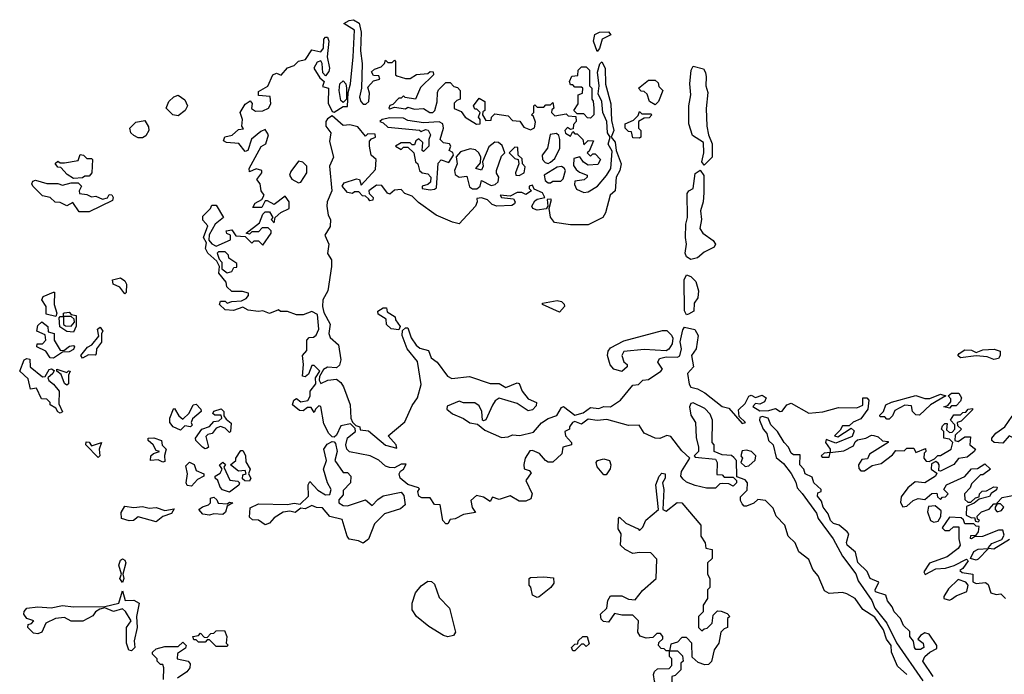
# Model space of a CAD drawing. Extents: x 2029662 to 2246637, y 225654 to 401419.
# Tile 18 of 256: x 2080413 to 2084832, y 296035 to 298972. Entities that reach past the tile are written whole.
import ezdxf

# ---------------------------------------------------------------- set-up
doc = ezdxf.new("R2010")
doc.units = 0

msp = doc.modelspace()

# ---------------------------------------------------------------- linework, layer by layer
at = {"layer": '0CON20XD'}
for points in [[(2081877.1, 297065), (2081885, 297096.2), (2081920, 297125), (2081918.3, 297138.3), (2081898.3, 297158.3), (2081855, 297150), (2081835, 297108), (2081825, 297099.2), (2081815, 297100), (2081800, 297115), (2081778.3, 297158.3), (2081765, 297237.5), (2081755, 297240), (2081740, 297225), (2081735, 297210), (2081721.7, 297231.7), (2081705, 297232.5), (2081685, 297217.5), (2081668.3, 297218.3), (2081637.5, 297245), (2081643.3, 297265), (2081655, 297272.5), (2081675, 297257.5), (2081706.7, 297263.3), (2081717, 297283), (2081717.5, 297305), (2081741.7, 297338.3), (2081740, 297365), (2081760, 297395), (2081735, 297420), (2081725, 297420), (2081708.8, 297381.2), (2081695, 297370), (2081682.5, 297372.5), (2081687.5, 297425), (2081682.5, 297465), (2081701.7, 297488.3), (2081702.5, 297535), (2081713, 297547), (2081731.7, 297548.3), (2081743, 297557), (2081756.4, 297583.6), (2081749.2, 297649.2), (2081725, 297663.3), (2081685, 297647.5), (2081655, 297647.5), (2081615, 297663.3), (2081583, 297663), (2081575, 297670), (2081535, 297653.3), (2081505, 297666.7), (2081485, 297662.5), (2081438.3, 297668.3), (2081415, 297682.5), (2081373, 297667), (2081335, 297670), (2081310, 297695), (2081315, 297710), (2081335, 297710), (2081345, 297700), (2081365, 297707.5), (2081409.3, 297710.7), (2081429.3, 297720.7), (2081440, 297735), (2081440, 297745), (2081413, 297753), (2081365, 297752.5), (2081343, 297773), (2081340, 297795), (2081307.5, 297835), (2081310, 297865), (2081298.3, 297888.3), (2081257.5, 297925), (2081247.5, 297945), (2081251.7, 297971.7), (2081237.5, 297995), (2081252.5, 298035), (2081257.5, 298047.5), (2081235, 298072.5), (2081235, 298090), (2081270, 298125), (2081275, 298140), (2081295, 298140), (2081327.5, 298085), (2081290, 298055), (2081263, 298007), (2081262.5, 297982.5), (2081276, 297966), (2081295, 297956.7), (2081360, 297985), (2081360, 298005), (2081343.6, 298013.6), (2081340, 298025), (2081365, 298030), (2081383, 298003), (2081425, 298000), (2081455, 297970), (2081465, 297980), (2081485, 297980), (2081505, 297960), (2081542.5, 298015), (2081542.5, 298025), (2081528.8, 298038.8), (2081501.2, 298038.8), (2081485, 298020), (2081455, 298020), (2081445, 298010), (2081430, 298015), (2081488.8, 298061.2), (2081505, 298100), (2081515, 298110), (2081535, 298110), (2081550, 298085), (2081542.5, 298075), (2081555, 298060), (2081560, 298085), (2081585, 298107.5), (2081622.5, 298125), (2081622.5, 298155), (2081605, 298180), (2081555, 298142.5), (2081525, 298160), (2081515, 298160), (2081500, 298130), (2081460, 298130), (2081470.7, 298149.3), (2081500, 298165), (2081510, 298185), (2081497.5, 298205), (2081492.5, 298235), (2081477.5, 298255), (2081500, 298285), (2081500, 298295), (2081475, 298302.5), (2081445, 298290), (2081443.8, 298305), (2081497, 298403), (2081517.5, 298415), (2081530, 298455), (2081515, 298480), (2081495, 298470), (2081453.8, 298436.2), (2081437.5, 298385), (2081425, 298380), (2081396.7, 298416.7), (2081340.7, 298420.7), (2081328.3, 298428.3), (2081333.8, 298446.2), (2081366.1, 298453.9), (2081395, 298480), (2081418.3, 298481.7), (2081410, 298495), (2081412.5, 298525), (2081402.5, 298555), (2081425, 298592.5), (2081447.5, 298607.5), (2081456.2, 298596.2), (2081453.8, 298573.8), (2081471.7, 298561.7), (2081505, 298562.5), (2081530, 298575), (2081540, 298595), (2081537, 298627), (2081485, 298632.5), (2081485, 298650), (2081526.7, 298673.3), (2081550, 298725), (2081565, 298732.5), (2081587, 298723), (2081615, 298756.7), (2081645, 298766.7), (2081665, 298786.7), (2081696.4, 298793.6), (2081725, 298836.7), (2081765, 298827.5), (2081776, 298844), (2081778.6, 298885), (2081785, 298894), (2081795, 298893.8), (2081801.1, 298875), (2081793.8, 298805), (2081803.3, 298755), (2081800.9, 298739.1), (2081785, 298720), (2081773.8, 298733.8), (2081771.2, 298775), (2081765, 298787.5), (2081748.3, 298781.7), (2081733.3, 298755), (2081760.7, 298710.7), (2081780, 298695), (2081771.7, 298671.7), (2081798.8, 298665), (2081797, 298597), (2081815, 298560), (2081825, 298557.5), (2081865, 298583.3), (2081885, 298582.5), (2081887.5, 298645), (2081898, 298685), (2081910, 298805), (2081916, 298925), (2081867.5, 298955), (2081891.3, 298968.7), (2081912, 298972), (2081936.7, 298956.7), (2081946.2, 298916.2), (2081943, 298833), (2081950, 298775), (2081946.7, 298665), (2081938.8, 298625), (2081944.4, 298604.4), (2081955, 298592.5), (2081967, 298593), (2081980, 298605), (2081983, 298643), (2081975, 298670), (2082001.7, 298698.3), (2082030, 298705), (2082025, 298720), (2082001.7, 298721.7), (2081991.7, 298738.3), (2082005, 298750), (2082035, 298760), (2082050, 298775), (2082055, 298790), (2082065, 298780), (2082085, 298780), (2082095, 298790), (2082100, 298785), (2082100, 298725), (2082105, 298720), (2082145, 298707.5), (2082165, 298707.5), (2082193.6, 298726.4), (2082245, 298730), (2082255, 298740), (2082268.3, 298738.3), (2082270, 298725), (2082211.7, 298668.3), (2082190, 298615), (2082143, 298623), (2082135, 298630), (2082125, 298620), (2082115, 298620), (2082088.3, 298591.7), (2082075, 298587.5), (2082070, 298575), (2082075, 298572.5), (2082095, 298580), (2082145, 298572.5), (2082155, 298580), (2082185, 298570), (2082225, 298573.3), (2082253.3, 298555), (2082267.5, 298555), (2082276.7, 298565), (2082287, 298603), (2082287.5, 298645), (2082293, 298657), (2082325, 298690), (2082345, 298690), (2082361.7, 298671.7), (2082378.3, 298668.3), (2082390, 298655), (2082390, 298615), (2082375, 298610), (2082363, 298597), (2082363, 298573), (2082395, 298560), (2082412.5, 298535), (2082463, 298503), (2082480, 298505), (2082480, 298525), (2082472.5, 298535), (2082480, 298555), (2082465, 298570), (2082455, 298570), (2082450, 298585), (2082475, 298620), (2082500, 298605), (2082500, 298565), (2082491.7, 298558.3), (2082490, 298545), (2082505, 298520), (2082528.3, 298521.7), (2082530, 298535), (2082545, 298550), (2082605, 298540), (2082625, 298520), (2082657.5, 298517.5), (2082675, 298490), (2082705, 298477.5), (2082723, 298487), (2082728.3, 298511.7), (2082718.3, 298538.3), (2082710, 298545), (2082720, 298555), (2082720, 298585), (2082725, 298590), (2082735, 298580), (2082765, 298580), (2082775, 298590), (2082795, 298590), (2082805, 298600), (2082810, 298575), (2082801.7, 298568.3), (2082800, 298555), (2082815, 298540), (2082865, 298550), (2082875, 298540), (2082908.3, 298538.3), (2082910, 298515), (2082898.3, 298501.7), (2082897.5, 298482.5), (2082885, 298480), (2082871.7, 298488.3), (2082860, 298475), (2082863, 298463), (2082885, 298450), (2082895, 298470), (2082905, 298460), (2082915, 298460), (2082940, 298435), (2082945, 298410), (2082965, 298430), (2082988.3, 298428.3), (2082968.3, 298381.7), (2082960, 298375), (2082975, 298360), (2082985, 298370), (2082995, 298370), (2083020, 298345), (2083007, 298323), (2082965, 298320), (2082943.6, 298333.6), (2082927, 298357), (2082900.7, 298349.3), (2082898.3, 298318.3), (2082910.7, 298300.7), (2082925, 298287.5), (2082960, 298275), (2082960, 298265), (2082947, 298253), (2082905, 298247.5), (2082903, 298233), (2082911.7, 298211.7), (2082945, 298196.2), (2082965, 298200), (2083005.5, 298224.5), (2083047.2, 298272.8), (2083066, 298305), (2083072.5, 298382.5), (2083053.6, 298413.6), (2083062.5, 298445), (2083051.2, 298465), (2083047.5, 298515), (2083030.8, 298555), (2083025.6, 298605.6), (2083009.3, 298639.3), (2083013.3, 298675), (2083006.1, 298736.1), (2083016.2, 298773.8), (2083025, 298782.5), (2083041.1, 298755), (2083042.3, 298682.3), (2083065.6, 298595), (2083069.3, 298519.3), (2083080, 298475), (2083067.5, 298445), (2083085, 298422.5), (2083090, 298385), (2083111.9, 298325), (2083106, 298295), (2083090, 298265), (2083086, 298205), (2083063.3, 298185), (2083042.5, 298105), (2083030, 298085), (2082965, 298052), (2082885, 298052), (2082812.9, 298062.9), (2082795.7, 298085.7), (2082790, 298125), (2082800, 298165), (2082795, 298167.5), (2082780, 298165), (2082783.8, 298135), (2082776, 298124), (2082735, 298117.8), (2082716, 298125), (2082711.4, 298135), (2082725, 298158.8), (2082735, 298166.7), (2082770, 298175), (2082760, 298195), (2082721.7, 298211.7), (2082715, 298230), (2082700, 298225), (2082700, 298215), (2082710, 298205), (2082685, 298187.5), (2082666.4, 298196.4), (2082645, 298196.7), (2082615, 298180), (2082570, 298185), (2082575, 298174.2), (2082628.6, 298168.6), (2082636, 298155), (2082634.1, 298145.9), (2082621.1, 298138.9), (2082555, 298135.5), (2082533.5, 298143.5), (2082513.3, 298163.3), (2082485, 298172.5), (2082465, 298170), (2082466.7, 298155), (2082458.8, 298135), (2082385, 298056.7), (2082355, 298063.3), (2082282.5, 298095), (2082202.5, 298152.5), (2082175, 298180), (2082141.7, 298191.7), (2082125, 298210), (2082095, 298207.5), (2082075, 298190), (2082063.3, 298193.3), (2082038.3, 298228.3), (2082015, 298230), (2081980, 298205), (2081981.7, 298191.7), (2082000, 298175), (2081998.3, 298161.7), (2081985, 298160), (2081978.3, 298168.3), (2081965, 298180), (2081951.7, 298181.7), (2081935, 298200), (2081915, 298200), (2081907.5, 298192.5), (2081885, 298197.5), (2081860, 298225), (2081869.3, 298240.7), (2081925, 298257.5), (2081937.5, 298255), (2081945, 298230), (2082010.7, 298299.3), (2082012.5, 298345), (2081990, 298365), (2081982.5, 298405), (2081983, 298427), (2081991.7, 298438.3), (2082010, 298445), (2082008.3, 298458.3), (2081975, 298460), (2081965, 298450), (2081930.7, 298490.7), (2081895, 298500), (2081865, 298497.5), (2081815, 298540), (2081795, 298527.5), (2081787.5, 298515), (2081787.5, 298495), (2081808.8, 298465), (2081803.3, 298425), (2081821.4, 298355), (2081803.8, 298315), (2081814, 298205), (2081793.3, 298155), (2081791.2, 298135), (2081797.5, 298095), (2081807.5, 298075), (2081806.7, 298045), (2081782.5, 298005), (2081800, 297965), (2081793.9, 297923.9), (2081812.5, 297895), (2081812.5, 297865), (2081796.7, 297755), (2081774.2, 297715.8), (2081772, 297685), (2081778.3, 297658.3), (2081806.1, 297606.1), (2081800, 297565), (2081806.1, 297546.1), (2081843.9, 297513.9), (2081854.4, 297445.6), (2081848.3, 297421.7), (2081835, 297410), (2081795, 297412.5), (2081777, 297403), (2081758.3, 297371.7), (2081757.5, 297355), (2081765, 297340), (2081795.8, 297354.2), (2081835, 297358.8), (2081854.2, 297344.2), (2081865.7, 297325.7)], [(2083005, 298830), (2082987.5, 298875), (2082994.3, 298905), (2083015, 298916.4), (2083055, 298918.1), (2083065.5, 298904.5), (2083026.9, 298885), (2083015, 298842.5), (2083005, 298830)], [(2082975, 298530), (2082961.7, 298531.7), (2082945, 298550), (2082915, 298550), (2082900, 298565), (2082920, 298595), (2082920, 298635), (2082938.3, 298641.7), (2082940, 298665), (2082935, 298670), (2082905, 298670), (2082895, 298680), (2082885, 298680), (2082880, 298695), (2082891.7, 298718.3), (2082918.3, 298721.7), (2082920, 298745), (2082935, 298760), (2082955, 298760), (2082970, 298745), (2082970, 298675), (2082980, 298665), (2082980, 298615), (2082987, 298607), (2082990, 298575), (2082990, 298545), (2082975, 298530)], [(2083485, 298320), (2083473.8, 298335), (2083483.8, 298375), (2083481.7, 298421.7), (2083432.2, 298452.2), (2083416.5, 298505), (2083415.5, 298585.5), (2083424.4, 298635), (2083420, 298685), (2083426.5, 298745), (2083435.8, 298764.2), (2083481.1, 298751.1), (2083491.4, 298735), (2083494.2, 298715.8), (2083492.9, 298675), (2083501.2, 298645), (2083494, 298574), (2083496.7, 298495), (2083503.8, 298455), (2083520, 298415), (2083520, 298355), (2083485, 298320)], [(2081865, 298600), (2081855, 298610), (2081846.7, 298655), (2081850, 298685), (2081865, 298697.5), (2081876.7, 298685), (2081880, 298665), (2081880, 298615), (2081865, 298600)], [(2083265, 298590), (2083240, 298605), (2083228.3, 298638.3), (2083215, 298650), (2083201.7, 298651.7), (2083190, 298665), (2083235, 298700), (2083265, 298700), (2083278.3, 298688.3), (2083281.7, 298671.7), (2083300, 298655), (2083280, 298605), (2083265, 298590)], [(2081125, 298540), (2081100, 298545), (2081070, 298575), (2081082.5, 298605), (2081105, 298626.2), (2081125, 298633.3), (2081155, 298612.5), (2081166.7, 298585), (2081155.9, 298564.1), (2081125, 298540)], [(2083195, 298440), (2083165, 298442.5), (2083158.3, 298468.3), (2083145, 298470), (2083130, 298485), (2083130, 298505), (2083168.3, 298521.7), (2083188.3, 298541.7), (2083195, 298560), (2083205, 298550), (2083245, 298550), (2083250, 298545), (2083238.3, 298531.7), (2083215, 298530), (2083190, 298515), (2083190, 298485), (2083200, 298475), (2083200, 298445), (2083195, 298440)], [(2080965, 298442.5), (2080945, 298442.5), (2080925, 298452.5), (2080912.5, 298465), (2080907.5, 298485), (2080935, 298512.5), (2080975, 298520), (2080991.7, 298491.7), (2080992.5, 298475), (2080979.3, 298450.7), (2080965, 298442.5)], [(2082255, 298208.8), (2082275, 298212), (2082283, 298217), (2082291.8, 298328.2), (2082305, 298344), (2082339.2, 298330.8), (2082360, 298365), (2082356.7, 298376.7), (2082340, 298385), (2082347.5, 298405), (2082342.5, 298415), (2082315, 298420), (2082300, 298435), (2082314.4, 298485), (2082311.4, 298505), (2082295, 298513.3), (2082225, 298508.6), (2082155, 298520), (2082135, 298530.8), (2082075, 298531.2), (2082040, 298525), (2082030, 298515), (2082045, 298510), (2082065, 298490), (2082206.7, 298476.7), (2082215, 298470), (2082235, 298480), (2082246.4, 298476.4), (2082257.5, 298455), (2082250, 298435), (2082250, 298405), (2082225, 298380), (2082220, 298385), (2082221.7, 298421.7), (2082205, 298437.5), (2082191.7, 298428.3), (2082185, 298410), (2082175, 298410), (2082165, 298420), (2082125, 298420), (2082100, 298405), (2082125, 298390), (2082135, 298400), (2082155, 298400), (2082182.5, 298375), (2082190, 298335), (2082200, 298325), (2082207.5, 298295), (2082220, 298285), (2082245, 298280), (2082258.8, 298265), (2082256.1, 298243.9), (2082245, 298232.5), (2082220, 298225), (2082220, 298215), (2082255, 298208.8)], [(2082785, 298327.5), (2082795, 298332.5), (2082815, 298350), (2082837.5, 298395), (2082837.5, 298435), (2082832.5, 298452.5), (2082821.7, 298461.7), (2082793.3, 298456.7), (2082782.5, 298395), (2082757.5, 298365), (2082760, 298345), (2082771.7, 298331.7), (2082785, 298327.5)], [(2082465, 298213.3), (2082480, 298225), (2082485, 298250), (2082528.3, 298228.3), (2082547.7, 298232.3), (2082560, 298245), (2082563.3, 298265), (2082553, 298283), (2082553.3, 298295), (2082575, 298360), (2082590, 298375), (2082578.3, 298408.3), (2082561.7, 298421.7), (2082545, 298422.5), (2082518.8, 298401.2), (2082490, 298335), (2082492.5, 298315), (2082485, 298297.5), (2082460, 298305), (2082480.7, 298329.3), (2082483.3, 298355), (2082473.3, 298375), (2082458.3, 298388.3), (2082435, 298393.3), (2082391.2, 298378.8), (2082372.5, 298357.5), (2082376, 298325), (2082363.8, 298295), (2082367.5, 298277.5), (2082385, 298266.2), (2082420, 298270), (2082432.5, 298222.5), (2082445, 298213.3), (2082465, 298213.3)], [(2082655, 298272.5), (2082677.5, 298285), (2082681.7, 298311.7), (2082670, 298325), (2082668.3, 298348.3), (2082650, 298365), (2082648.3, 298398.3), (2082635, 298400), (2082610, 298375), (2082635, 298350), (2082650, 298345), (2082652.5, 298325), (2082637.5, 298285), (2082640, 298275), (2082655, 298272.5)], [(2080655, 298260), (2080627, 298277), (2080598.3, 298308.3), (2080585, 298310), (2080573, 298327), (2080585, 298337.5), (2080595, 298330), (2080615, 298330), (2080675, 298340), (2080685, 298367.5), (2080700, 298365), (2080715, 298350), (2080735, 298350), (2080740, 298345), (2080737.5, 298285), (2080725, 298270), (2080705, 298270), (2080695, 298262.5), (2080655, 298260)], [(2081665, 298240), (2081675, 298243.3), (2081701.2, 298285), (2081702.5, 298315), (2081683.6, 298333.6), (2081665, 298336.7), (2081629.3, 298290.7), (2081623.8, 298275), (2081635, 298256.7), (2081665, 298240)], [(2082795, 298240), (2082805, 298247.5), (2082841.7, 298248.3), (2082852.5, 298257.5), (2082862.5, 298295), (2082856.7, 298306.7), (2082845, 298313.3), (2082825, 298310), (2082767.5, 298275), (2082770.7, 298250.7), (2082785, 298240), (2082795, 298240)], [(2083425, 297896.9), (2083405, 297908), (2083400, 297925), (2083405.8, 297965), (2083401.2, 297995), (2083403.3, 298055), (2083410.6, 298085), (2083408.3, 298191.7), (2083415.7, 298204.3), (2083435.8, 298215), (2083445, 298282.5), (2083466.7, 298296.7), (2083483, 298273), (2083483.3, 298195), (2083480, 298155), (2083468, 298115), (2083472.2, 298075), (2083466, 298035), (2083478.8, 298015), (2083525, 297981.2), (2083536.2, 297965), (2083529.1, 297950.9), (2083485, 297928.6), (2083455, 297903.5), (2083425, 297896.9)], [(2080725, 298110), (2080680, 298110), (2080651.7, 298151.7), (2080625, 298136.7), (2080595, 298152.5), (2080573, 298153), (2080550, 298175), (2080515, 298182.5), (2080472.5, 298225), (2080467.5, 298235), (2080471.7, 298248.3), (2080485, 298252.5), (2080535, 298237.5), (2080585, 298237.5), (2080605, 298230), (2080645, 298240), (2080675, 298240), (2080690, 298225), (2080680, 298205), (2080681.7, 298191.7), (2080715, 298187.5), (2080735, 298177.5), (2080755, 298180), (2080785, 298166.7), (2080806.7, 298173.3), (2080815, 298187.5), (2080827, 298187), (2080832.5, 298175), (2080829.3, 298160.7), (2080725, 298110)], [(2081345, 297836.7), (2081365, 297842.5), (2081375, 297860), (2081388.3, 297861.7), (2081388.3, 297878.3), (2081351.7, 297901.7), (2081350, 297915), (2081335, 297930), (2081305, 297930), (2081300, 297925), (2081308.3, 297898.3), (2081320, 297885), (2081320, 297855), (2081345, 297836.7)], [(2080885, 297742.5), (2080862.5, 297772.5), (2080832.5, 297785), (2080830, 297805), (2080865, 297813.3), (2080885, 297800), (2080892.5, 297785), (2080891.7, 297748.3), (2080885, 297742.5)], [(2083405, 297647.5), (2083396.1, 297666.1), (2083394.4, 297805), (2083405, 297828), (2083425, 297820), (2083448.1, 297798.1), (2083458.8, 297755), (2083456.2, 297725), (2083440, 297700), (2083438, 297665), (2083415, 297651.2), (2083405, 297647.5)], [(2080575, 297640), (2080531.7, 297651.7), (2080532.5, 297685), (2080512.5, 297715), (2080519.3, 297730.7), (2080565, 297750), (2080570, 297750), (2080567.5, 297695), (2080580, 297655), (2080575, 297640)], [(2082835, 297660), (2082760, 297695), (2082760, 297700), (2082825, 297712.5), (2082845, 297707.5), (2082856.1, 297696.1), (2082857.5, 297685), (2082835, 297660)], [(2082115, 297580), (2082080, 297585), (2082060, 297605), (2082058.3, 297628.3), (2082021.7, 297651.7), (2082020, 297665), (2082045, 297680), (2082060, 297680), (2082061.7, 297661.7), (2082098.3, 297638.3), (2082100, 297625), (2082120, 297595), (2082115, 297580)], [(2080655, 297570), (2080625, 297573.3), (2080593.8, 297593.8), (2080590, 297635), (2080595, 297640), (2080610, 297640), (2080610, 297605), (2080618.3, 297598.3), (2080645, 297597.5), (2080660, 297615), (2080658.3, 297628.3), (2080645, 297640), (2080610, 297640), (2080610, 297655), (2080615, 297657.5), (2080635, 297660), (2080645, 297650), (2080666.7, 297645), (2080667, 297597), (2080655, 297570)], [(2080565, 297453.3), (2080550, 297455), (2080530, 297485), (2080490, 297505), (2080491.7, 297518.3), (2080515, 297517.5), (2080530, 297535), (2080528.3, 297558.3), (2080490, 297575), (2080495, 297600), (2080513, 297617), (2080540, 297595), (2080541.7, 297571.7), (2080567.5, 297565), (2080567.5, 297535), (2080595, 297490), (2080611.7, 297488.3), (2080636.7, 297506.7), (2080655, 297510), (2080660, 297505), (2080655, 297492.5), (2080635, 297482.5), (2080605, 297480), (2080565, 297453.3)], [(2080695, 297453.3), (2080687.5, 297465), (2080717, 297503), (2080736.4, 297513.6), (2080768.3, 297551.7), (2080763, 297583), (2080775, 297592.5), (2080786.7, 297575), (2080780, 297565), (2080780, 297525), (2080757.5, 297495), (2080757, 297473), (2080752.5, 297467.5), (2080722, 297468), (2080695, 297453.3)], [(2081865.7, 297325.7), (2081896, 297245), (2081900, 297185), (2081907, 297167), (2081921.7, 297151.7), (2081940, 297145), (2081941.7, 297131.7), (2081978.3, 297128.3), (2082055, 297063.8), (2082105, 297050), (2082102.5, 297065), (2082067.5, 297105), (2082142.3, 297167.7), (2082175, 297241.2), (2082198, 297275), (2082214.4, 297335), (2082198, 297438), (2082152.5, 297495), (2082130, 297555), (2082131.7, 297578.3), (2082145, 297590), (2082155, 297590), (2082170, 297545), (2082192.5, 297512.5), (2082208.6, 297498.6), (2082247.7, 297487.7), (2082260, 297455), (2082286.4, 297436.4), (2082333.6, 297373.6), (2082353, 297363), (2082431.7, 297371.7), (2082525, 297340), (2082565, 297340), (2082595, 297322.5), (2082645, 297343.3), (2082655, 297340), (2082668.8, 297305), (2082695, 297271.2), (2082732.5, 297255), (2082730.7, 297239.3), (2082715, 297222.5), (2082695, 297216.7), (2082645, 297250.5), (2082565, 297273.8), (2082547.1, 297262.9), (2082535, 297243.3), (2082505, 297177.5), (2082495, 297172.5), (2082490, 297175), (2082487.5, 297215), (2082475, 297240), (2082455, 297252.5), (2082405, 297252.5), (2082385, 297260), (2082331.7, 297238.3), (2082330, 297225), (2082355, 297203.3), (2082405, 297182.5), (2082433, 297163), (2082467.5, 297157.5), (2082500.3, 297130.3), (2082575, 297097.5), (2082605, 297100), (2082625, 297110), (2082657, 297107), (2082718.5, 297121.5), (2082755, 297164), (2082785, 297183.3), (2082823, 297197), (2082845, 297232.5), (2082853.8, 297236.2), (2082905, 297197.5), (2082942.3, 297207.7), (2082975, 297232.9), (2083012.9, 297227.1), (2083035, 297236.2), (2083065, 297236), (2083110, 297265), (2083165, 297332.5), (2083190, 297335), (2083210, 297355), (2083235, 297357.5), (2083290, 297395), (2083297.5, 297405), (2083276.2, 297435), (2083285, 297452.5), (2083315, 297460), (2083365, 297458.8), (2083375.7, 297464.3), (2083383.8, 297495), (2083376.4, 297526.4), (2083388.8, 297581.2), (2083396.7, 297593.3), (2083442.3, 297582.3), (2083458, 297555), (2083448.8, 297495), (2083428.6, 297465), (2083437.1, 297415), (2083410, 297385), (2083417, 297337), (2083425, 297323.3), (2083455, 297316.7), (2083488.1, 297298.1), (2083565, 297236.7), (2083595, 297230), (2083655, 297160), (2083670, 297165), (2083641.7, 297191.7), (2083638.3, 297221.7), (2083669.3, 297250.7), (2083685, 297282.5), (2083695, 297287.5), (2083715, 297277.5), (2083745, 297287.5), (2083762.5, 297275), (2083755, 297257.5), (2083735, 297247.5), (2083715, 297250), (2083703, 297237), (2083735, 297217.5), (2083775, 297218.8), (2083805, 297228), (2083826.1, 297213.9), (2083835, 297216.2), (2083855.4, 297244.6), (2083875, 297251.5), (2083955, 297207.5), (2084017.7, 297212.3), (2084088.3, 297231.7), (2084169.3, 297230.7), (2084197.5, 297242.5), (2084197.5, 297275), (2084215, 297276.2), (2084223.3, 297265), (2084220, 297225), (2084188.3, 297181.7), (2084153, 297167), (2084135, 297150), (2084105, 297150), (2084095, 297130), (2084070, 297105), (2084085, 297100), (2084145, 297140), (2084157.5, 297127.5), (2084148.3, 297101.7), (2084075, 297072.5), (2084031.7, 297088.3), (2084030, 297075), (2084050, 297045), (2084050, 297030), (2084023, 297027), (2084010, 297015), (2084015, 297010), (2084045, 297010), (2084050, 297030), (2084111.7, 297038.3), (2084155, 297060), (2084161.7, 297078.3), (2084173, 297087), (2084210, 297095), (2084235, 297107.5), (2084246.4, 297106.4), (2084265, 297100), (2084285, 297082.5), (2084310, 297080), (2084310, 297075), (2084227, 297023), (2084218.3, 297001.7), (2084191.7, 296998.3), (2084177.5, 296975), (2084178.3, 296958.3), (2084188.3, 296948.3), (2084205, 296947.5), (2084238.3, 296971.7), (2084278.8, 296981.2), (2084329.3, 297020.7), (2084345, 297040), (2084381.7, 297038.3), (2084395, 297050), (2084425, 297050), (2084435, 297030), (2084478.3, 297048.3), (2084480, 297035), (2084472.5, 297027.5), (2084470, 297005), (2084481.7, 296991.7), (2084495, 296990), (2084518.3, 297001.7), (2084533, 297017), (2084545, 297017.5), (2084592.5, 297045), (2084600, 297075), (2084585, 297090), (2084560, 297095), (2084560, 297125), (2084550, 297135), (2084555, 297150), (2084565, 297160), (2084575, 297160), (2084571.7, 297131.7), (2084585, 297120), (2084598.3, 297121.7), (2084610, 297135), (2084610, 297155), (2084590, 297175), (2084605, 297200), (2084635, 297200), (2084645, 297210), (2084658.3, 297211.7), (2084670, 297225), (2084688.3, 297228.3), (2084688.3, 297221.7), (2084638.3, 297171.7), (2084620, 297165), (2084621.7, 297151.7), (2084640, 297135), (2084611.7, 297108.3), (2084610, 297085), (2084625, 297080), (2084655, 297100), (2084680, 297100), (2084677.5, 297065), (2084702.5, 297045), (2084696.7, 297035), (2084665, 297010), (2084625.9, 297004.1), (2084605, 296976.2), (2084545, 296946.7), (2084538.3, 296948.3), (2084540, 296975), (2084535, 296982.5), (2084525, 296990), (2084505, 296980), (2084503.3, 296955), (2084528.3, 296938.3), (2084522.5, 296925), (2084475, 296894.3), (2084431.2, 296898.8), (2084398.8, 296871.2), (2084369.1, 296830.9), (2084365.7, 296805.7), (2084376.4, 296786.4), (2084395, 296790), (2084423.3, 296815), (2084445, 296823.8), (2084475, 296820), (2084506.7, 296846.7), (2084528.3, 296848.3), (2084531.7, 296831.7), (2084545, 296820), (2084555, 296830), (2084568.3, 296831.7), (2084580, 296845), (2084560, 296865), (2084572.5, 296885), (2084655, 296922.5), (2084685, 296956.7), (2084711.7, 296958.3), (2084745, 296980), (2084770, 296955), (2084735, 296930), (2084725, 296930), (2084685, 296890), (2084678.3, 296871.7), (2084652.5, 296845), (2084655, 296820), (2084668.3, 296808.3), (2084681.7, 296808.3), (2084703, 296827), (2084718.3, 296831.7), (2084720, 296845), (2084733, 296857), (2084751.7, 296858.3), (2084785, 296876.7), (2084800, 296875), (2084796.4, 296863.6), (2084773.3, 296846.7), (2084765, 296832.5), (2084718.3, 296821.7), (2084697, 296803), (2084661.7, 296788.3), (2084660, 296750), (2084685, 296737.5), (2084698.3, 296738.3), (2084701.7, 296721.7), (2084715, 296720), (2084720, 296725), (2084711.7, 296731.7), (2084710, 296745), (2084730, 296765), (2084763.6, 296776.4), (2084785, 296800), (2084800, 296800), (2084790, 296785), (2084790, 296775), (2084800, 296765), (2084819.3, 296770.7), (2084830, 296785), (2084815, 296800), (2084800, 296800), (2084800, 296805), (2084821.7, 296828.3), (2084885, 296840)], [(2083115, 297394.3), (2083080, 297405), (2083063.3, 297423.3), (2083050.8, 297465), (2083054.2, 297485), (2083065, 297500), (2083125, 297531.1), (2083297.7, 297577.7), (2083317.1, 297577.1), (2083337.5, 297557.5), (2083343.9, 297543.9), (2083341.7, 297518.3), (2083326.4, 297493.6), (2083315, 297486.7), (2083215, 297492.5), (2083125, 297483.8), (2083115.8, 297465), (2083125, 297437.5), (2083140, 297425), (2083140, 297415), (2083115, 297394.3)], [(2084785, 297447.1), (2084755, 297459.4), (2084705, 297463.5), (2084635, 297455.6), (2084622.9, 297465), (2084628.6, 297475), (2084655, 297490.5), (2084685, 297489.1), (2084705, 297478.6), (2084735, 297490.4), (2084786.4, 297493.6), (2084812.9, 297485), (2084813.3, 297465), (2084805, 297451.4), (2084785, 297447.1)], [(2080595, 297207.5), (2080585, 297212.5), (2080575, 297230), (2080550, 297245), (2080550, 297255), (2080535, 297270), (2080510.7, 297270.7), (2080488.3, 297318.3), (2080462.5, 297315), (2080450.7, 297360.7), (2080413.3, 297395), (2080433.3, 297446.7), (2080445, 297452.5), (2080459.3, 297449.3), (2080460, 297415), (2080515, 297370), (2080528.3, 297371.7), (2080545, 297402.5), (2080556.4, 297406.4), (2080568.3, 297398.3), (2080562.5, 297385), (2080540, 297365), (2080543.6, 297353.6), (2080565, 297337.5), (2080590, 297305), (2080588.3, 297248.3), (2080605, 297213.3), (2080595, 297207.5)], [(2080625, 297332.5), (2080615, 297340), (2080600, 297380), (2080580, 297395), (2080580, 297405), (2080625, 297390), (2080633, 297397), (2080640, 297395), (2080632.5, 297377.5), (2080631.7, 297338.3), (2080625, 297332.5)], [(2084315, 297180), (2084305, 297180), (2084295, 297190), (2084275, 297190), (2084272.5, 297197.5), (2084290, 297215), (2084300, 297245), (2084325, 297256.2), (2084435, 297286.7), (2084475, 297272.5), (2084497, 297273), (2084545, 297292.5), (2084570, 297285), (2084500, 297245), (2084451.7, 297198.3), (2084435, 297200), (2084420, 297215), (2084415, 297240), (2084385, 297242.5), (2084340.7, 297219.3), (2084330, 297195), (2084315, 297180)], [(2084585, 297230), (2084560, 297235), (2084578.3, 297241.7), (2084591.7, 297258.3), (2084591.7, 297271.7), (2084580, 297285), (2084595, 297296.2), (2084627, 297297), (2084640, 297275), (2084635, 297260), (2084615, 297240), (2084595, 297240), (2084585, 297230)], [(2081135, 297130), (2081102.5, 297145), (2081086.7, 297165), (2081087.5, 297185), (2081103, 297227), (2081108.3, 297228.3), (2081127.5, 297195), (2081145, 297180), (2081173.6, 297206.4), (2081192.5, 297245), (2081205, 297247.5), (2081226.7, 297225), (2081227.5, 297215), (2081188.8, 297181.2), (2081182.5, 297165), (2081186.7, 297153.3), (2081180, 297145), (2081155, 297150), (2081135, 297130)], [(2081245, 297047.5), (2081234.1, 297054.1), (2081203.6, 297083.6), (2081202.5, 297095), (2081230, 297135), (2081265, 297146.7), (2081285, 297170), (2081307, 297173), (2081320, 297185), (2081317.5, 297197.5), (2081288.3, 297198.3), (2081280, 297205), (2081283.9, 297216.1), (2081317, 297227), (2081330, 297215), (2081330, 297195), (2081339.3, 297179.3), (2081361.7, 297161.7), (2081360, 297125), (2081355, 297120), (2081335, 297140), (2081315, 297147.5), (2081295, 297140), (2081277.5, 297115), (2081258.3, 297111.7), (2081248.3, 297101.7), (2081260, 297055), (2081255, 297050), (2081245, 297047.5)], [(2084393.8, 296035), (2084351.7, 296071.7), (2084326.2, 296135), (2084323.3, 296165), (2084302.9, 296192.9), (2084290, 296235), (2084251.2, 296291.2), (2084196.1, 296326.1), (2084162.5, 296375), (2084125, 296396.7), (2084105, 296402.5), (2084045, 296397.5), (2084025, 296410), (2083997, 296477), (2083972.5, 296505), (2083955, 296550), (2083910, 296585), (2083892.5, 296625), (2083862.5, 296655), (2083847.5, 296705), (2083807.5, 296745), (2083795, 296780), (2083760, 296815), (2083725, 296820), (2083707, 296803), (2083675, 296790), (2083665, 296790), (2083655, 296800), (2083647.5, 296815), (2083648.3, 296831.7), (2083678.3, 296861.7), (2083680, 296895), (2083668.3, 296908.3), (2083631.7, 296921.7), (2083630, 296995), (2083618.3, 297008.3), (2083607, 297017), (2083565, 297020), (2083530, 297035), (2083530, 297065), (2083520, 297075), (2083522.9, 297175), (2083512, 297202), (2083488.5, 297228.5), (2083435, 297253.8), (2083425, 297250), (2083419.2, 297235), (2083425, 297197.5), (2083445.8, 297165), (2083448.3, 297098.3), (2083460, 297055), (2083460, 297035), (2083440, 297015), (2083445, 297010), (2083535, 297000), (2083542.5, 296985), (2083541.7, 296931.7), (2083565, 296930), (2083575, 296920), (2083615, 296920), (2083630, 296905), (2083630, 296895), (2083615, 296880), (2083595, 296890), (2083568.3, 296891.7), (2083555, 296890), (2083535, 296870), (2083495, 296870), (2083445, 296882.5), (2083405, 296897.5), (2083390.7, 296910.7), (2083380, 296925), (2083382.5, 296945), (2083420, 297005), (2083385, 297037.5), (2083335, 297102.5), (2083317, 297107), (2083286.1, 297093.9), (2083265, 297094), (2083215, 297117.5), (2083193, 297153), (2083145, 297151.9), (2083048.7, 297178.7), (2083005, 297174), (2082965, 297179.4), (2082935, 297157.5), (2082905, 297168.8), (2082893.3, 297165), (2082880, 297145), (2082880, 297135), (2082860, 297125), (2082862.5, 297105), (2082890, 297075), (2082890, 297065), (2082850, 297055), (2082846, 297025), (2082805, 296986.7), (2082785, 296986.7), (2082772.5, 296995), (2082746.2, 297026.2), (2082715, 297040), (2082702.3, 297037.7), (2082682, 297005), (2082676.1, 296976.1), (2082677.5, 296957.5), (2082699.7, 296949.7), (2082708.6, 296938.6), (2082684.3, 296905), (2082713.3, 296845), (2082707, 296823), (2082685, 296812.5), (2082655, 296812.5), (2082615, 296836.7), (2082565, 296820), (2082535, 296830), (2082525, 296810), (2082495, 296830), (2082463, 296837), (2082437.5, 296815), (2082443.8, 296783.8), (2082458.3, 296761.7), (2082405, 296752.5), (2082367, 296733), (2082345, 296730), (2082335, 296710), (2082325, 296710), (2082312.5, 296725), (2082300, 296795), (2082275, 296797.5), (2082255, 296827.5), (2082217.5, 296827.5), (2082205, 296834), (2082200, 296855), (2082207.5, 296867.5), (2082202.5, 296872.5), (2082155, 296886.2), (2082120, 296915), (2082116, 296935), (2082122.7, 296947.3), (2082136.2, 296955), (2082148.3, 296978.3), (2082125, 296977.5), (2082095, 296961.2), (2082072.7, 296962.7), (2082055, 296968.8), (2082025, 296996.7), (2081985.9, 297015.9), (2081893, 297033), (2081880.8, 297045), (2081877.1, 297065)], [(2084825, 297072.5), (2084785.8, 297075.8), (2084776.2, 297085), (2084776, 297095), (2084793.1, 297116.9), (2084833.8, 297145), (2084866.7, 297193.3), (2084915, 297222.5), (2084955, 297211.4), (2085023.8, 297243.8), (2085035, 297238.8), (2085036.9, 297225), (2085027.8, 297212.2), (2084955, 297168.8), (2084927.5, 297145), (2084922.5, 297115), (2084905, 297097.5), (2084885, 297090), (2084854.2, 297105.8), (2084825, 297072.5)], [(2084512.5, 296025), (2084466.2, 296095), (2084474.3, 296115.7), (2084497.5, 296135), (2084529.5, 296150.5), (2084528.8, 296165), (2084495, 296216.2), (2084475, 296221.2), (2084455, 296210), (2084443, 296193), (2084468, 296175), (2084470, 296155), (2084455, 296146), (2084435, 296146.2), (2084428, 296155), (2084423.6, 296183.6), (2084407.5, 296205), (2084407, 296227), (2084380, 296255), (2084366.4, 296286.4), (2084336.7, 296315), (2084328.3, 296338.3), (2084307.5, 296365), (2084300.7, 296390.7), (2084253.8, 296405), (2084252, 296415), (2084268, 296448), (2084230, 296465), (2084216, 296496), (2084175, 296537.5), (2084163.6, 296583.6), (2084126.7, 296615), (2084123.9, 296626.1), (2084133.3, 296665), (2084126.2, 296675), (2084090, 296705), (2084065, 296711.2), (2084051.2, 296725), (2084041.2, 296755), (2084018.8, 296785), (2084012, 296812), (2083993.3, 296835), (2083995, 296850), (2084010, 296855), (2084010, 296865), (2083976.7, 296895), (2083970, 296920), (2083937.5, 296935), (2083932.5, 296955), (2083913.8, 296975), (2083915, 297020), (2083885, 297020), (2083875, 297026.7), (2083863.3, 297055), (2083843.3, 297075), (2083813.3, 297125), (2083783.3, 297155), (2083772.5, 297185), (2083745, 297192.5), (2083735, 297187.5), (2083732.5, 297175), (2083750, 297135), (2083765.9, 297115.9), (2083774, 297085), (2083794.3, 297064.3), (2083807.9, 297007.9), (2083840.9, 296980.9), (2083875.5, 296935.5), (2083896.6, 296896.6), (2083902.2, 296872.2), (2083925, 296846.7), (2083988.5, 296758.5), (2083996, 296735), (2084063.5, 296643.5), (2084106, 296565), (2084165.7, 296485.7), (2084176, 296455), (2084236.6, 296366.6), (2084251.4, 296331.4), (2084304, 296265), (2084347.3, 296177.3), (2084465.7, 296005.7)], [(2081055, 296987.5), (2081035, 296997.5), (2081000, 296995), (2081002.5, 297015), (2081013.6, 297026.4), (2081040, 297035), (2081025, 297040), (2081012.5, 297065), (2080990, 297085), (2080990, 297095), (2081015, 297096.7), (2081050, 297085), (2081053, 297063), (2081070, 297045), (2081062.5, 297017.5), (2081065, 296990), (2081055, 296987.5)], [(2080765, 297007.5), (2080710, 297065), (2080711.7, 297078.3), (2080725, 297077.5), (2080735, 297060), (2080780, 297075), (2080770, 297045), (2080772.5, 297015), (2080765, 297007.5)], [(2081955, 296623.3), (2081934, 296634), (2081892.1, 296642.1), (2081882.5, 296655), (2081860, 296730), (2081805, 296743.8), (2081771.7, 296781.7), (2081745, 296783.3), (2081725, 296792.5), (2081695, 296777.5), (2081675, 296780), (2081649.3, 296760.7), (2081625, 296767.5), (2081595, 296762.5), (2081555, 296736.7), (2081535, 296713.3), (2081515, 296706.2), (2081485, 296727.5), (2081458.3, 296728.3), (2081445, 296740), (2081448.3, 296781.7), (2081485, 296800), (2081615, 296797.5), (2081645, 296803.3), (2081671.7, 296798.3), (2081708.8, 296835), (2081707.5, 296885), (2081715, 296900), (2081751.1, 296861.1), (2081785, 296840), (2081805, 296842.5), (2081810.8, 296865), (2081794.2, 296895), (2081776.2, 296955), (2081790, 296995), (2081778.8, 297045), (2081792.5, 297067.5), (2081815, 297080), (2081825, 297078.8), (2081830.6, 297070.6), (2081837.5, 297035), (2081827.5, 296995), (2081865, 296940), (2081885, 296940), (2081900, 296925), (2081897.5, 296895), (2081865, 296860), (2081865, 296840), (2081845, 296817.5), (2081846, 296805), (2081865, 296792.9), (2081885, 296790.8), (2081965, 296817.5), (2081995, 296793.3), (2082019.7, 296820.3), (2082044.6, 296835.4), (2082125, 296852.5), (2082137.5, 296837.5), (2082142.5, 296795), (2082121.7, 296778.3), (2082050, 296755), (2082005, 296710), (2081978.3, 296641.7), (2081955, 296623.3)], [(2081445, 296902.5), (2081423, 296903), (2081412.5, 296912.5), (2081415, 296930), (2081430, 296935), (2081425, 296950), (2081395, 296946.7), (2081360, 296975), (2081382.5, 296995), (2081382.5, 297005), (2081405, 297040), (2081415, 297040), (2081427, 297017), (2081428.3, 296988.3), (2081447.5, 296955), (2081440, 296935), (2081450, 296915), (2081445, 296902.5)], [(2083045, 296930), (2083035, 296930), (2083005, 296966.7), (2083000, 296985), (2083006.7, 296995), (2083035, 297001.4), (2083060, 296995), (2083066.2, 296975), (2083063, 296957), (2083045, 296930)], [(2083668.3, 296968.3), (2083685, 296970), (2083713.6, 296996.4), (2083716.7, 297015), (2083697.5, 297035), (2083675, 297041.2), (2083655, 297037.5), (2083650, 297015), (2083657.5, 297005), (2083650, 296985), (2083668.3, 296968.3)], [(2081185, 296880), (2081165, 296882.5), (2081160, 296895), (2081166.7, 296935), (2081159.3, 296970.7), (2081175, 296987.5), (2081196.7, 296976.7), (2081205, 296950), (2081240, 296935), (2081240, 296925), (2081210.7, 296909.3), (2081185, 296880)], [(2081355, 296852.5), (2081323.6, 296863.6), (2081312.5, 296875), (2081302.5, 296905), (2081290, 296915), (2081290, 296925), (2081313, 296937), (2081322.5, 296955), (2081310, 296975), (2081325, 296986.7), (2081337, 296977), (2081330, 296965), (2081357, 296907), (2081392.5, 296902.5), (2081400, 296895), (2081396.4, 296883.6), (2081355, 296852.5)], [(2083488.3, 296078.3), (2083458.3, 296088.3), (2083431.7, 296111.7), (2083430, 296175), (2083405, 296200), (2083385, 296200), (2083365, 296180), (2083335, 296170), (2083330, 296140), (2083315, 296140), (2083305, 296150), (2083291.7, 296151.7), (2083280, 296165), (2083281.7, 296178.3), (2083300, 296195), (2083300, 296205), (2083288.3, 296218.3), (2083271.7, 296218.3), (2083255, 296200), (2083225, 296197.5), (2083197, 296207), (2083187.5, 296225), (2083190, 296275), (2083165, 296300), (2083115, 296300), (2083082.5, 296307.5), (2083055, 296270), (2083033, 296273), (2083023, 296283), (2083020, 296305), (2083047.5, 296332.5), (2083053, 296367), (2083065, 296387.5), (2083115, 296387.5), (2083145, 296372.5), (2083175, 296370), (2083208.3, 296411.7), (2083270, 296465), (2083271.7, 296551.7), (2083245, 296580), (2083195, 296582.5), (2083165, 296577.5), (2083130, 296595), (2083110, 296615), (2083112.5, 296665), (2083098.3, 296688.3), (2083100, 296735), (2083105, 296740), (2083133, 296713), (2083188.3, 296688.3), (2083195, 296680), (2083210, 296695), (2083223.6, 296726.4), (2083280, 296775), (2083267.5, 296885), (2083282.5, 296925), (2083295, 296937.5), (2083310, 296935), (2083310, 296915), (2083297.5, 296895), (2083303.3, 296865), (2083300, 296775), (2083315, 296767.5), (2083363.3, 296806.7), (2083385, 296804), (2083470, 296705), (2083470, 296655), (2083490, 296625), (2083491.7, 296601.7), (2083520, 296595), (2083520, 296555), (2083500, 296535), (2083500, 296485), (2083510, 296465), (2083510, 296425), (2083500, 296415), (2083500, 296375), (2083480, 296345), (2083480, 296315), (2083460, 296295), (2083460, 296245), (2083475, 296230), (2083485, 296240), (2083498.3, 296241.7), (2083520, 296265), (2083525, 296300), (2083545, 296320), (2083561.7, 296318.3), (2083588.3, 296308.3), (2083600, 296295), (2083590, 296285), (2083590, 296245), (2083575, 296240), (2083560, 296225), (2083550, 296175), (2083530, 296145), (2083517, 296093), (2083505, 296080), (2083488.3, 296078.3)], [(2081265, 296748.8), (2081235, 296754), (2081217.5, 296775), (2081233, 296787), (2081260, 296795), (2081270, 296805), (2081270, 296825), (2081285, 296830), (2081298.3, 296818.3), (2081303.6, 296803.6), (2081345, 296800), (2081355, 296807.5), (2081370, 296805), (2081345, 296790), (2081336.7, 296763.3), (2081325, 296752.5), (2081285, 296755.8), (2081265, 296748.8)], [(2081025, 296720), (2080945, 296741.2), (2080924, 296726), (2080905, 296723.8), (2080870, 296735), (2080868.3, 296761.7), (2080885, 296790), (2080925, 296783.3), (2080965, 296787.5), (2080995, 296780), (2081025, 296783.3), (2081065, 296770), (2081107, 296777), (2081095, 296757.5), (2081055, 296743.3), (2081025, 296720)], [(2084515, 296717.5), (2084535, 296722.5), (2084547, 296743), (2084548.3, 296768.3), (2084521.7, 296791.7), (2084491.7, 296788.3), (2084486.7, 296765), (2084500, 296725), (2084515, 296717.5)], [(2084855, 296640), (2084785, 296597.5), (2084760, 296600), (2084760, 296605), (2084775, 296622.5), (2084820, 296640), (2084830.7, 296659.3), (2084825, 296682.5), (2084805, 296682), (2084733.9, 296653.9), (2084698.3, 296651.7), (2084685, 296642.5), (2084680, 296645), (2084681.7, 296658.3), (2084705, 296660), (2084716.2, 296673.8), (2084718.3, 296698.3), (2084705, 296700), (2084695, 296710), (2084655, 296710), (2084648.3, 296728.3), (2084637.5, 296737.5), (2084585, 296740), (2084553, 296693), (2084565, 296680), (2084585, 296680), (2084603, 296697), (2084627.5, 296697.5), (2084627.5, 296642.5), (2084634, 296615), (2084625, 296600), (2084575, 296562.5), (2084496.4, 296533.6), (2084471.2, 296495), (2084476.4, 296483.6), (2084525, 296508.8), (2084568.3, 296511.7), (2084607, 296523), (2084661.7, 296551.7), (2084670, 296545), (2084645, 296510), (2084631.7, 296501.7), (2084642.5, 296492.5), (2084690, 296485), (2084690, 296450), (2084705, 296442.5), (2084747, 296447), (2084758.8, 296438.8), (2084771.2, 296401.2), (2084795, 296393.8), (2084816.7, 296396.7), (2084837.5, 296375)], [(2084705, 296547.5), (2084680, 296555), (2084694.3, 296585.7), (2084715, 296596.2), (2084760, 296600), (2084715, 296552.5), (2084705, 296547.5)], [(2080875, 296447.5), (2080862.5, 296465), (2080870, 296485), (2080858.6, 296525), (2080865, 296547.5), (2080875, 296553.3), (2080885, 296547.5), (2080890, 296535), (2080876.7, 296485), (2080881.2, 296465), (2080875, 296447.5)], [(2082735, 296380), (2082715, 296390), (2082707, 296427), (2082700, 296435), (2082700, 296465), (2082705, 296470), (2082765, 296472.5), (2082808.3, 296468.3), (2082810, 296445), (2082797.5, 296425), (2082745, 296382.5), (2082735, 296380)], [(2082335, 296204), (2082315, 296208.8), (2082249.7, 296249.7), (2082194.3, 296294.3), (2082174.2, 296324.2), (2082174, 296355), (2082189.2, 296400.8), (2082215, 296432.5), (2082245, 296452.5), (2082261.7, 296451.7), (2082275, 296440), (2082295, 296380), (2082341.7, 296331.7), (2082368.8, 296225), (2082360.7, 296209.3), (2082335, 296204)], [(2084585, 296367.5), (2084595, 296372.5), (2084615, 296387.5), (2084663.3, 296406.7), (2084670, 296435), (2084659.2, 296449.2), (2084625, 296460), (2084580.7, 296419.3), (2084560, 296385), (2084560, 296375), (2084585, 296367.5)], [(2080915, 296140), (2080903, 296143), (2080892.5, 296175), (2080893.3, 296245), (2080913.3, 296275), (2080887.8, 296317.8), (2080875, 296328.8), (2080835, 296317.5), (2080795, 296333.3), (2080773, 296327), (2080753.6, 296316.4), (2080741.7, 296298.3), (2080696.7, 296273.3), (2080643.8, 296273.8), (2080615, 296290), (2080573.6, 296286.4), (2080530, 296265), (2080512.5, 296225), (2080495, 296216.7), (2080475, 296220), (2080450, 296245), (2080451.7, 296258.3), (2080467, 296263), (2080477.5, 296275), (2080445, 296286.2), (2080432.5, 296305), (2080432.7, 296317.3), (2080445, 296332), (2080495, 296338), (2080555, 296333.8), (2080605, 296344), (2080655, 296338.6), (2080795, 296340), (2080857.5, 296355), (2080875, 296410), (2080887, 296367), (2080925, 296367.5), (2080950, 296355), (2080937.5, 296295), (2080940, 296245), (2080927.5, 296185), (2080930, 296155), (2080915, 296140)], [(2081345, 296160), (2081295, 296160), (2081265, 296190), (2081255, 296190), (2081245, 296180), (2081215, 296180), (2081205, 296190), (2081195, 296190), (2081190, 296205), (2081215, 296210), (2081225, 296220), (2081241.7, 296201.7), (2081255, 296200), (2081271.7, 296218.3), (2081285, 296220), (2081295, 296230), (2081331.7, 296231.7), (2081342.5, 296205), (2081340, 296175), (2081347, 296167), (2081345, 296160)], [(2081058.3, 296011.7), (2081060, 296065), (2081055, 296080), (2081045, 296080), (2081030, 296095), (2081030, 296105), (2081010, 296125), (2081010, 296135), (2081025, 296150), (2081065, 296160), (2081125, 296160), (2081145, 296180), (2081160, 296165), (2081157, 296153), (2081121.7, 296128.3), (2081120, 296105), (2081170, 296095), (2081178.3, 296081.7), (2081177.5, 296065), (2081163, 296047), (2081121.7, 296018.3)], [(2082905, 296140), (2082895, 296140), (2082890, 296155), (2082905, 296170), (2082918.3, 296171.7), (2082920, 296185), (2082940, 296205), (2082960, 296205), (2082968.3, 296171.7), (2082955, 296160), (2082945, 296170), (2082935, 296170), (2082905, 296140)], [(2083325, 295880), (2083320, 295885), (2083262.5, 296005), (2083257.5, 296035), (2083261.7, 296048.3), (2083275, 296060), (2083328.3, 296061.7), (2083340, 296075), (2083340, 296105), (2083330, 296115), (2083330, 296140), (2083365, 296140), (2083388.3, 296118.3), (2083390, 296095), (2083380, 296085), (2083380, 296055), (2083355, 296030), (2083340, 296025), (2083340, 295985), (2083368.3, 295958.3), (2083372.5, 295925), (2083370, 295905), (2083345, 295882.5), (2083325, 295880)]]:
    msp.add_lwpolyline(points, dxfattribs=at)

doc.saveas('drawing.dxf')
